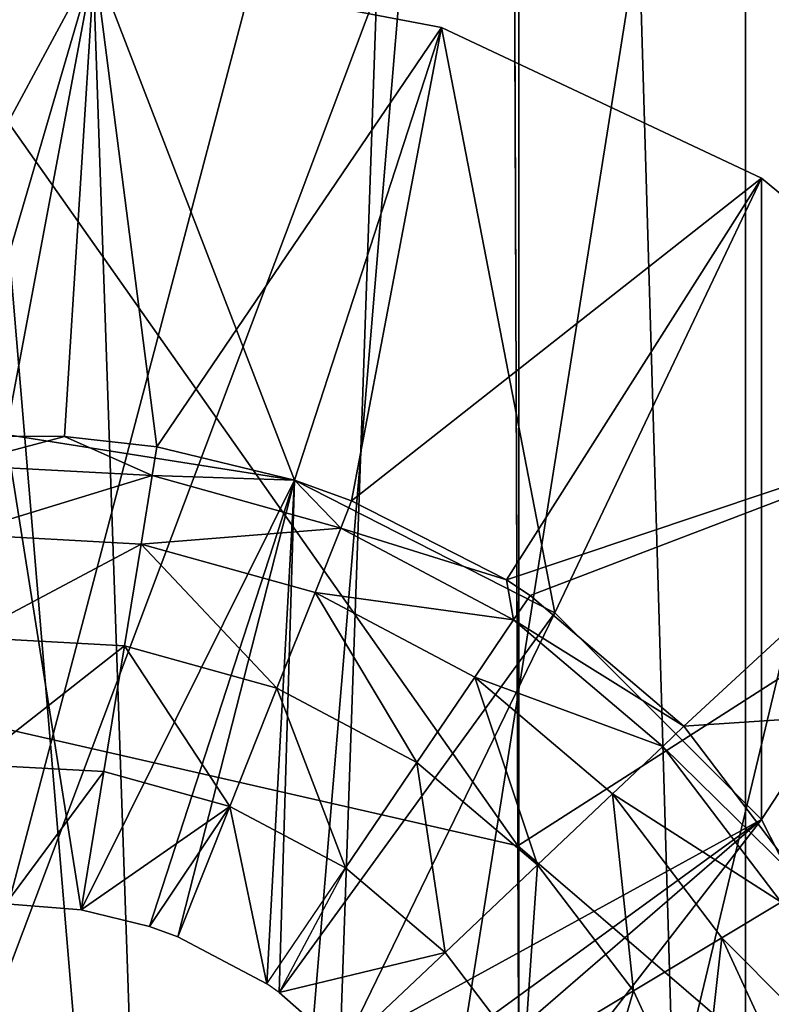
# Model space of a CAD drawing. Header units: millimetres. Extents: x 8 to 152, y -272 to 223.
# Tile 29 of 35: x 65.14 to 66.74, y 211.59 to 213.68. Entities that reach past the tile are written whole.
import ezdxf

# ---------------------------------------------------------------- set-up
doc = ezdxf.new("R2010")
doc.units = ezdxf.units.MM
doc.header["$LTSCALE"] = 25.4
doc.layers.get('0').update_dxf_attribs({"true_color": 0xff5454})

# ---------------------------------------------------------------- blocks, each defined once
blk = doc.blocks.new('EYE-SUPER-6487-6494-6501.STL#3')
at = {"color": 250, "true_color": 0x262626}
mesh = blk.add_polyface(dxfattribs=at)
corners = [(58.7496, 207.6285, 271.4306), (58.2049, 222.5148, 271.4306), (58.2049, 210.0148, 271.4306), (69.2049, 222.5148, 271.4306), (60.2757, 205.7148, 271.4306), (62.481, 204.6527, 271.4306), (64.9288, 204.6527, 271.4306), (67.1341, 205.7148, 271.4306), (68.6602, 207.6285, 271.4306), (69.2049, 210.0148, 271.4306)]
mesh.append_faces([[corners[k] for k in face] for face in [(0, 1, 2), (3, 8, 9)]], dxfattribs={"vtx0": -1, "color": 250})
mesh.append_faces([[corners[k] for k in face] for face in [(1, 0, 3)]], dxfattribs={"vtx0": -1, "vtx1": -1, "color": 250})
mesh.append_faces([[corners[k] for k in face] for face in [(3, 0, 4), (3, 4, 5), (3, 5, 6), (3, 6, 7), (3, 7, 8)]], dxfattribs={"vtx0": -1, "vtx2": -1, "color": 250})
mesh = blk.add_polyface(dxfattribs=at)
corners = [(67.8339, 222.5148, 181.6014), (63.7049, 196.5148, 181.4306), (59.5759, 222.5148, 181.6014)]
mesh.append_faces([[corners[k] for k in face] for face in [(0, 1, 2)]], dxfattribs={"color": 250})
mesh = blk.add_polyface(dxfattribs=at)
corners = [(67.8339, 196.5148, 181.6014), (63.7049, 196.5148, 181.4306), (67.8339, 222.5148, 181.6014)]
mesh.append_faces([[corners[k] for k in face] for face in [(0, 1, 2)]], dxfattribs={"color": 250})
mesh = blk.add_polyface(dxfattribs=at)
corners = [(66.6872, 222.5148, 213.7513), (64.3377, 194.5148, 214.6423), (64.3377, 222.5148, 214.6423), (66.6872, 194.5148, 213.7513)]
mesh.append_faces([[corners[k] for k in face] for face in [(0, 1, 2), (1, 0, 3)]], dxfattribs={"vtx0": -1, "color": 250})
mesh = blk.add_polyface(dxfattribs=at)
corners = [(66.6872, 194.5148, 205.1099), (64.3377, 222.5148, 204.2189), (64.3377, 194.5148, 204.2189), (66.6872, 222.5148, 205.1099)]
mesh.append_faces([[corners[k] for k in face] for face in [(0, 1, 2), (1, 0, 3)]], dxfattribs={"vtx0": -1, "color": 250})
at = {"color": 250, "true_color": 0x282828}
mesh = blk.add_polyface(dxfattribs=at)
corners = [(66.2049, 187.5148, 213.7607), (64.999, 222.5148, 214.2602), (64.999, 187.5148, 214.2602), (66.2049, 222.5148, 213.7607)]
mesh.append_faces([[corners[k] for k in face] for face in [(0, 1, 2), (1, 0, 3)]], dxfattribs={"vtx0": -1, "color": 250})
mesh = blk.add_polyface(dxfattribs=at)
corners = [(66.2049, 222.5148, 205.1005), (64.999, 187.5148, 204.601), (64.999, 222.5148, 204.601), (66.2049, 187.5148, 205.1005)]
mesh.append_faces([[corners[k] for k in face] for face in [(0, 1, 2), (1, 0, 3)]], dxfattribs={"vtx0": -1, "color": 250})
mesh = blk.add_polyface(dxfattribs=at)
corners = [(67.2404, 187.5148, 212.9661), (66.2049, 222.5148, 213.7607), (66.2049, 187.5148, 213.7607), (67.2404, 222.5148, 212.9661)]
mesh.append_faces([[corners[k] for k in face] for face in [(0, 1, 2), (1, 0, 3)]], dxfattribs={"vtx0": -1, "color": 250})
mesh = blk.add_polyface(dxfattribs=at)
corners = [(67.2404, 222.5148, 205.8951), (66.2049, 187.5148, 205.1005), (66.2049, 222.5148, 205.1005), (67.2404, 187.5148, 205.8951)]
mesh.append_faces([[corners[k] for k in face] for face in [(0, 1, 2), (1, 0, 3)]], dxfattribs={"vtx0": -1, "color": 250})
at = {"color": 250, "true_color": 0x262626}
mesh = blk.add_polyface(dxfattribs=at)
corners = [(66.6872, 222.5148, 213.7513), (68.3535, 194.5148, 211.8704), (66.6872, 194.5148, 213.7513), (68.3535, 222.5148, 211.8704)]
mesh.append_faces([[corners[k] for k in face] for face in [(0, 1, 2), (1, 0, 3)]], dxfattribs={"vtx0": -1, "color": 250})
mesh = blk.add_polyface(dxfattribs=at)
corners = [(68.3535, 222.5148, 206.9908), (66.6872, 194.5148, 205.1099), (68.3535, 194.5148, 206.9908), (66.6872, 222.5148, 205.1099)]
mesh.append_faces([[corners[k] for k in face] for face in [(0, 1, 2), (1, 0, 3)]], dxfattribs={"vtx0": -1, "color": 250})
mesh = blk.add_polyface(dxfattribs=at)
corners = [(59.3653, 213.9983, 223.9306), (59.3843, 208.9983, 223.9306), (58.7049, 211.4958, 223.9306), (61.1884, 215.8354, 223.9306), (61.2214, 207.1752, 223.9306), (63.6858, 216.5148, 223.9306), (63.724, 206.5149, 223.9306), (66.1884, 215.8545, 223.9306), (66.2214, 207.1943, 223.9306), (68.0255, 214.0313, 223.9306), (68.0445, 209.0314, 223.9306), (68.7049, 211.5339, 223.9306)]
mesh.append_faces([[corners[k] for k in face] for face in [(0, 1, 2), (10, 9, 11)]], dxfattribs={"vtx0": -1, "color": 250})
mesh.append_faces([[corners[k] for k in face] for face in [(1, 3, 4), (4, 5, 6), (6, 7, 8), (8, 9, 10)]], dxfattribs={"vtx0": -1, "vtx1": -1, "color": 250})
mesh.append_faces([[corners[k] for k in face] for face in [(1, 0, 3), (4, 3, 5), (6, 5, 7), (8, 7, 9)]], dxfattribs={"vtx0": -1, "vtx2": -1, "color": 250})
mesh = blk.add_polyface(dxfattribs=at)
corners = [(66.1922, 214.8551, 297.759), (68.0255, 214.0313, 290.1678), (66.1884, 215.8545, 290.1678), (68.029, 213.0943, 297.2854)]
mesh.append_faces([[corners[k] for k in face] for face in [(0, 1, 2), (1, 0, 3)]], dxfattribs={"vtx0": -1, "color": 250})
mesh = blk.add_polyface(dxfattribs=at)
corners = [(63.6897, 215.4926, 297.9324), (66.2034, 211.925, 304.8329), (66.1922, 214.8551, 297.759), (63.7012, 212.4956, 305.1678)]
mesh.append_faces([[corners[k] for k in face] for face in [(0, 1, 2), (1, 0, 3)]], dxfattribs={"vtx0": -1, "color": 250})
mesh = blk.add_polyface(dxfattribs=at)
corners = [(68.029, 213.0943, 297.2854), (66.2034, 211.925, 304.8329), (68.0395, 210.347, 303.9178), (66.1922, 214.8551, 297.759)]
mesh.append_faces([[corners[k] for k in face] for face in [(0, 1, 2), (1, 0, 3)]], dxfattribs={"vtx0": -1, "color": 250})
at = {"color": 7, "true_color": 0xfaf5f5}
mesh = blk.add_polyface(dxfattribs=at)
corners = [(62.1375, 211.1887, 1.8268), (62.1375, 210.4367, 1.8268), (62.1139, 210.8127, 1.8268), (62.3245, 211.917, 1.8268), (62.3245, 209.7083, 1.8268), (62.6868, 212.576, 1.8268), (62.6868, 209.0493, 1.8268), (63.2016, 213.1242, 1.8268), (63.1266, 210.8127, 1.8268), (63.2239, 211.4268, 1.8268), (63.8365, 213.5271, 1.8268), (63.5062, 211.9807, 1.8268), (63.9458, 212.4204, 1.8268), (64.5517, 213.7595, 1.8268), (64.4998, 212.7026, 1.8268), (65.1139, 212.7999, 1.8268), (65.3022, 213.8067, 1.8268), (65.7279, 212.7026, 1.8268), (66.0409, 213.6658, 1.8268), (66.2819, 212.4204, 1.8268), (66.7213, 213.3456, 1.8268), (66.7215, 211.9807, 1.8268), (67.3008, 212.8663, 1.8268), (67.0038, 211.4268, 1.8268), (67.1011, 210.8127, 1.8268), (63.2016, 208.5011, 1.8268), (63.2239, 210.1986, 1.8268), (63.8365, 208.0982, 1.8268), (63.5062, 209.6446, 1.8268), (63.9458, 209.205, 1.8268), (64.5517, 207.8658, 1.8268), (64.4998, 208.9227, 1.8268), (65.1139, 208.8254, 1.8268), (65.3022, 207.8186, 1.8268), (65.7279, 208.9227, 1.8268), (66.0409, 207.9595, 1.8268), (66.2819, 209.205, 1.8268), (66.7213, 208.2797, 1.8268), (66.7215, 209.6446, 1.8268), (67.3008, 208.759, 1.8268), (67.0038, 210.1986, 1.8268), (67.7428, 212.2579, 1.8268), (67.7428, 209.3674, 1.8268), (68.0196, 211.5587, 1.8268), (68.0196, 210.0666, 1.8268), (68.1139, 210.8127, 1.8268)]
mesh.append_faces([[corners[k] for k in face] for face in [(0, 1, 2), (44, 43, 45)]], dxfattribs={"vtx0": -1, "color": 7})
mesh.append_faces([[corners[k] for k in face] for face in [(1, 3, 4), (4, 5, 6), (8, 7, 9), (9, 10, 11), (11, 10, 12), (12, 13, 14), (14, 13, 15), (15, 16, 17), (17, 18, 19), (19, 20, 21), (21, 22, 23), (23, 22, 24), (25, 26, 27), (27, 29, 30), (30, 32, 33), (33, 34, 35), (35, 36, 37), (37, 38, 39), (39, 41, 42), (42, 43, 44)]], dxfattribs={"vtx0": -1, "vtx1": -1, "color": 7})
mesh.append_faces([[corners[k] for k in face] for face in [(6, 7, 8), (39, 24, 22)]], dxfattribs={"vtx0": -1, "vtx1": -1, "vtx2": -1, "color": 7})
mesh.append_faces([[corners[k] for k in face] for face in [(1, 0, 3), (4, 3, 5), (6, 5, 7), (9, 7, 10), (12, 10, 13), (15, 13, 16), (17, 16, 18), (19, 18, 20), (21, 20, 22), (8, 25, 6), (25, 8, 26), (27, 26, 28), (27, 28, 29), (30, 29, 31), (30, 31, 32), (33, 32, 34), (35, 34, 36), (37, 36, 38), (39, 38, 40), (39, 40, 24), (39, 22, 41), (42, 41, 43)]], dxfattribs={"vtx0": -1, "vtx2": -1, "color": 7})
mesh = blk.add_polyface(dxfattribs=at)
corners = [(64.7415, 212.7647, 19.8829), (65.3022, 213.8067, 1.8268), (64.5517, 213.7595, 1.8268)]
mesh.append_faces([[corners[k] for k in face] for face in [(0, 1, 2)]], dxfattribs={"color": 7})
mesh = blk.add_polyface(dxfattribs=at)
corners = [(65.0063, 212.797, 19.8829), (65.3022, 213.8067, 1.8268), (64.7415, 212.7647, 19.8829)]
mesh.append_faces([[corners[k] for k in face] for face in [(0, 1, 2)]], dxfattribs={"color": 7})
mesh = blk.add_polyface(dxfattribs=at)
corners = [(65.2386, 212.796, 19.8829), (65.3022, 213.8067, 1.8268), (65.0063, 212.797, 19.8829)]
mesh.append_faces([[corners[k] for k in face] for face in [(0, 1, 2)]], dxfattribs={"color": 7})
mesh = blk.add_polyface(dxfattribs=at)
corners = [(65.4353, 212.7737, 19.8829), (65.3022, 213.8067, 1.8268), (65.2386, 212.796, 19.8829)]
mesh.append_faces([[corners[k] for k in face] for face in [(0, 1, 2)]], dxfattribs={"color": 7})
mesh = blk.add_polyface(dxfattribs=at)
corners = [(65.4353, 212.7737, 19.8829), (66.0409, 213.6658, 1.8268), (65.3022, 213.8067, 1.8268)]
mesh.append_faces([[corners[k] for k in face] for face in [(0, 1, 2)]], dxfattribs={"color": 7})
mesh = blk.add_polyface(dxfattribs=at)
corners = [(65.7279, 212.7026, 19.8829), (66.0409, 213.6658, 1.8268), (65.4353, 212.7737, 19.8829)]
mesh.append_faces([[corners[k] for k in face] for face in [(0, 1, 2)]], dxfattribs={"color": 7})
mesh = blk.add_polyface(dxfattribs=at)
corners = [(65.8494, 212.6588, 19.8829), (66.0409, 213.6658, 1.8268), (65.7279, 212.7026, 19.8829)]
mesh.append_faces([[corners[k] for k in face] for face in [(0, 1, 2)]], dxfattribs={"color": 7})
mesh = blk.add_polyface(dxfattribs=at)
corners = [(65.8494, 212.6588, 19.8829), (66.7213, 213.3456, 1.8268), (66.0409, 213.6658, 1.8268)]
mesh.append_faces([[corners[k] for k in face] for face in [(0, 1, 2)]], dxfattribs={"color": 7})
mesh = blk.add_polyface(dxfattribs=at)
corners = [(66.1787, 212.4905, 19.8829), (66.7213, 213.3456, 1.8268), (65.8494, 212.6588, 19.8829)]
mesh.append_faces([[corners[k] for k in face] for face in [(0, 1, 2)]], dxfattribs={"color": 7})
mesh = blk.add_polyface(dxfattribs=at)
corners = [(66.1787, 212.4905, 19.8829), (67.3008, 212.8663, 1.8268), (66.7213, 213.3456, 1.8268)]
mesh.append_faces([[corners[k] for k in face] for face in [(0, 1, 2)]], dxfattribs={"color": 7})
mesh = blk.add_polyface(dxfattribs=at)
corners = [(66.2291, 212.4575, 19.8829), (67.3008, 212.8663, 1.8268), (66.1787, 212.4905, 19.8829)]
mesh.append_faces([[corners[k] for k in face] for face in [(0, 1, 2)]], dxfattribs={"color": 7})
mesh = blk.add_polyface(dxfattribs=at)
corners = [(66.5566, 212.1793, 19.8829), (67.3008, 212.8663, 1.8268), (66.2291, 212.4575, 19.8829)]
mesh.append_faces([[corners[k] for k in face] for face in [(0, 1, 2)]], dxfattribs={"color": 7})
mesh = blk.add_polyface(dxfattribs=at)
corners = [(67.3008, 212.8663, 1.8268), (66.5566, 212.1793, 19.8829), (67.7428, 212.2579, 1.8268)]
mesh.append_faces([[corners[k] for k in face] for face in [(0, 1, 2)]], dxfattribs={"color": 7})
mesh = blk.add_polyface(dxfattribs=at)
corners = [(65.0096, 212.7349, 20.1782), (65.2386, 212.796, 19.8829), (65.0063, 212.797, 19.8829)]
mesh.append_faces([[corners[k] for k in face] for face in [(0, 1, 2)]], dxfattribs={"color": 7})
mesh = blk.add_polyface(dxfattribs=at)
corners = [(65.4253, 212.7124, 20.1782), (65.2386, 212.796, 19.8829), (65.0096, 212.7349, 20.1782)]
mesh.append_faces([[corners[k] for k in face] for face in [(0, 1, 2)]], dxfattribs={"color": 7})
mesh = blk.add_polyface(dxfattribs=at)
corners = [(65.2738, 211.7884, 20.8268), (65.1139, 212.7999, 1.8268), (65.7279, 212.7026, 1.8268)]
mesh.append_faces([[corners[k] for k in face] for face in [(0, 1, 2)]], dxfattribs={"color": 7})
mesh = blk.add_polyface(dxfattribs=at)
corners = [(65.1139, 211.8015, 20.8268), (65.1139, 212.7999, 1.8268), (65.2738, 211.7884, 20.8268)]
mesh.append_faces([[corners[k] for k in face] for face in [(0, 1, 2)]], dxfattribs={"color": 7})
mesh = blk.add_polyface(dxfattribs=at)
corners = [(65.4253, 212.7124, 20.1782), (65.4353, 212.7737, 19.8829), (65.2386, 212.796, 19.8829)]
mesh.append_faces([[corners[k] for k in face] for face in [(0, 1, 2)]], dxfattribs={"color": 7})
mesh = blk.add_polyface(dxfattribs=at)
corners = [(65.4253, 212.7124, 20.1782), (65.7279, 212.7026, 19.8829), (65.4353, 212.7737, 19.8829)]
mesh.append_faces([[corners[k] for k in face] for face in [(0, 1, 2)]], dxfattribs={"color": 7})
mesh = blk.add_polyface(dxfattribs=at)
corners = [(65.0176, 212.5876, 20.4415), (65.4253, 212.7124, 20.1782), (65.0096, 212.7349, 20.1782), (65.4014, 212.5668, 20.4415)]
mesh.append_faces([[corners[k] for k in face] for face in [(0, 1, 2), (1, 0, 3)]], dxfattribs={"vtx0": -1, "color": 7})
mesh = blk.add_polyface(dxfattribs=at)
corners = [(65.2738, 211.7884, 20.8268), (65.7279, 212.7026, 1.8268), (65.4194, 211.7531, 20.8268)]
mesh.append_faces([[corners[k] for k in face] for face in [(0, 1, 2)]], dxfattribs={"color": 7})
mesh = blk.add_polyface(dxfattribs=at)
corners = [(65.4014, 212.5668, 20.4415), (65.8264, 212.601, 20.1782), (65.4253, 212.7124, 20.1782), (65.7718, 212.464, 20.4415)]
mesh.append_faces([[corners[k] for k in face] for face in [(0, 1, 2), (1, 0, 3)]], dxfattribs={"vtx0": -1, "color": 7})
mesh = blk.add_polyface(dxfattribs=at)
corners = [(65.4194, 211.7531, 20.8268), (65.7279, 212.7026, 1.8268), (65.4798, 211.7312, 20.8268)]
mesh.append_faces([[corners[k] for k in face] for face in [(0, 1, 2)]], dxfattribs={"color": 7})
mesh = blk.add_polyface(dxfattribs=at)
corners = [(65.8264, 212.601, 20.1782), (65.7279, 212.7026, 19.8829), (65.4253, 212.7124, 20.1782)]
mesh.append_faces([[corners[k] for k in face] for face in [(0, 1, 2)]], dxfattribs={"color": 7})
mesh = blk.add_polyface(dxfattribs=at)
corners = [(65.4798, 211.7312, 20.8268), (65.7279, 212.7026, 1.8268), (65.6688, 211.6311, 20.8268)]
mesh.append_faces([[corners[k] for k in face] for face in [(0, 1, 2)]], dxfattribs={"color": 7})
mesh = blk.add_polyface(dxfattribs=at)
corners = [(65.6688, 211.6311, 20.8268), (65.7279, 212.7026, 1.8268), (65.6951, 211.6126, 20.8268)]
mesh.append_faces([[corners[k] for k in face] for face in [(0, 1, 2)]], dxfattribs={"color": 7})
mesh = blk.add_polyface(dxfattribs=at)
corners = [(65.6951, 211.6126, 20.8268), (65.7279, 212.7026, 1.8268), (66.2819, 212.4204, 1.8268)]
mesh.append_faces([[corners[k] for k in face] for face in [(0, 1, 2)]], dxfattribs={"color": 7})
mesh = blk.add_polyface(dxfattribs=at)
corners = [(65.8264, 212.601, 20.1782), (65.8494, 212.6588, 19.8829), (65.7279, 212.7026, 19.8829)]
mesh.append_faces([[corners[k] for k in face] for face in [(0, 1, 2)]], dxfattribs={"color": 7})
mesh = blk.add_polyface(dxfattribs=at)
corners = [(65.8264, 212.601, 20.1782), (66.1787, 212.4905, 19.8829), (65.8494, 212.6588, 19.8829)]
mesh.append_faces([[corners[k] for k in face] for face in [(0, 1, 2)]], dxfattribs={"color": 7})
mesh = blk.add_polyface(dxfattribs=at)
corners = [(65.7718, 212.464, 20.4415), (66.1942, 212.406, 20.1782), (65.8264, 212.601, 20.1782), (66.1114, 212.284, 20.4415)]
mesh.append_faces([[corners[k] for k in face] for face in [(0, 1, 2), (1, 0, 3)]], dxfattribs={"vtx0": -1, "color": 7})
mesh = blk.add_polyface(dxfattribs=at)
corners = [(66.1942, 212.406, 20.1782), (66.1787, 212.4905, 19.8829), (65.8264, 212.601, 20.1782)]
mesh.append_faces([[corners[k] for k in face] for face in [(0, 1, 2)]], dxfattribs={"color": 7})
mesh = blk.add_polyface(dxfattribs=at)
corners = [(65.0295, 212.3687, 20.6488), (65.4014, 212.5668, 20.4415), (65.0176, 212.5876, 20.4415), (65.366, 212.3504, 20.6488)]
mesh.append_faces([[corners[k] for k in face] for face in [(0, 1, 2), (1, 0, 3)]], dxfattribs={"vtx0": -1, "color": 7})
mesh = blk.add_polyface(dxfattribs=at)
corners = [(65.6906, 212.2603, 20.6488), (65.4014, 212.5668, 20.4415), (65.366, 212.3504, 20.6488), (65.7718, 212.464, 20.4415)]
mesh.append_faces([[corners[k] for k in face] for face in [(0, 1, 2), (1, 0, 3)]], dxfattribs={"vtx0": -1, "color": 7})
at = {"color": 250, "true_color": 0x262626}
mesh = blk.add_polyface(dxfattribs=at)
corners = [(63.7012, 212.4956, 305.1678), (66.2211, 207.2639, 310.9074), (66.2034, 211.925, 304.8329), (63.7193, 207.7281, 311.381)]
mesh.append_faces([[corners[k] for k in face] for face in [(0, 1, 2), (1, 0, 3)]], dxfattribs={"vtx0": -1, "color": 250})
at = {"color": 7, "true_color": 0xfaf5f5}
mesh = blk.add_polyface(dxfattribs=at)
corners = [(66.1942, 212.406, 20.1782), (66.2291, 212.4575, 19.8829), (66.1787, 212.4905, 19.8829)]
mesh.append_faces([[corners[k] for k in face] for face in [(0, 1, 2)]], dxfattribs={"color": 7})
mesh = blk.add_polyface(dxfattribs=at)
corners = [(65.9883, 212.1024, 20.6488), (65.7718, 212.464, 20.4415), (65.6906, 212.2603, 20.6488), (66.1114, 212.284, 20.4415)]
mesh.append_faces([[corners[k] for k in face] for face in [(0, 1, 2), (1, 0, 3)]], dxfattribs={"vtx0": -1, "color": 7})
mesh = blk.add_polyface(dxfattribs=at)
corners = [(66.1942, 212.406, 20.1782), (66.5566, 212.1793, 19.8829), (66.2291, 212.4575, 19.8829), (66.5114, 212.1365, 20.1782)]
mesh.append_faces([[corners[k] for k in face] for face in [(0, 1, 2), (1, 0, 3)]], dxfattribs={"vtx0": -1, "color": 7})
mesh = blk.add_polyface(dxfattribs=at)
corners = [(65.6951, 211.6126, 20.8268), (66.2819, 212.4204, 1.8268), (65.8317, 211.4927, 20.8268)]
mesh.append_faces([[corners[k] for k in face] for face in [(0, 1, 2)]], dxfattribs={"color": 7})
mesh = blk.add_polyface(dxfattribs=at)
corners = [(66.2819, 212.4204, 1.8268), (66.7215, 211.9807, 1.8268), (65.8317, 211.4927, 20.8268)]
mesh.append_faces([[corners[k] for k in face] for face in [(0, 1, 2)]], dxfattribs={"color": 7})
mesh = blk.add_polyface(dxfattribs=at)
corners = [(66.1114, 212.284, 20.4415), (66.5114, 212.1365, 20.1782), (66.1942, 212.406, 20.1782), (66.4044, 212.0351, 20.4415)]
mesh.append_faces([[corners[k] for k in face] for face in [(0, 1, 2), (1, 0, 3)]], dxfattribs={"vtx0": -1, "color": 7})
mesh = blk.add_polyface(dxfattribs=at)
corners = [(65.0442, 212.0979, 20.7813), (65.366, 212.3504, 20.6488), (65.0295, 212.3687, 20.6488), (65.3221, 212.0828, 20.7813)]
mesh.append_faces([[corners[k] for k in face] for face in [(0, 1, 2), (1, 0, 3)]], dxfattribs={"vtx0": -1, "color": 7})
mesh = blk.add_polyface(dxfattribs=at)
corners = [(65.5903, 212.0084, 20.7813), (65.366, 212.3504, 20.6488), (65.3221, 212.0828, 20.7813), (65.6906, 212.2603, 20.6488)]
mesh.append_faces([[corners[k] for k in face] for face in [(0, 1, 2), (1, 0, 3)]], dxfattribs={"vtx0": -1, "color": 7})
mesh = blk.add_polyface(dxfattribs=at)
corners = [(66.2452, 211.8843, 20.6488), (66.1114, 212.284, 20.4415), (65.9883, 212.1024, 20.6488), (66.4044, 212.0351, 20.4415)]
mesh.append_faces([[corners[k] for k in face] for face in [(0, 1, 2), (1, 0, 3)]], dxfattribs={"vtx0": -1, "color": 7})
mesh = blk.add_polyface(dxfattribs=at)
corners = [(65.8362, 211.878, 20.7813), (65.6906, 212.2603, 20.6488), (65.5903, 212.0084, 20.7813), (65.9883, 212.1024, 20.6488)]
mesh.append_faces([[corners[k] for k in face] for face in [(0, 1, 2), (1, 0, 3)]], dxfattribs={"vtx0": -1, "color": 7})
mesh = blk.add_polyface(dxfattribs=at)
corners = [(67.7428, 212.2579, 1.8268), (66.5566, 212.1793, 19.8829), (66.8166, 211.8372, 19.8829)]
mesh.append_faces([[corners[k] for k in face] for face in [(0, 1, 2)]], dxfattribs={"color": 7})
mesh = blk.add_polyface(dxfattribs=at)
corners = [(66.8166, 211.8372, 19.8829), (66.5114, 212.1365, 20.1782), (66.7633, 211.8051, 20.1782), (66.5566, 212.1793, 19.8829)]
mesh.append_faces([[corners[k] for k in face] for face in [(0, 1, 2), (1, 0, 3)]], dxfattribs={"vtx0": -1, "color": 7})
mesh = blk.add_polyface(dxfattribs=at)
corners = [(66.7633, 211.8051, 20.1782), (66.4044, 212.0351, 20.4415), (66.637, 211.7291, 20.4415), (66.5114, 212.1365, 20.1782)]
mesh.append_faces([[corners[k] for k in face] for face in [(0, 1, 2), (1, 0, 3)]], dxfattribs={"vtx0": -1, "color": 7})
mesh = blk.add_polyface(dxfattribs=at)
corners = [(65.3221, 212.0828, 20.7813), (65.0442, 212.0979, 20.7813), (65.1139, 211.8015, 20.8268)]
mesh.append_faces([[corners[k] for k in face] for face in [(0, 1, 2)]], dxfattribs={"color": 7})
mesh = blk.add_polyface(dxfattribs=at)
corners = [(66.0483, 211.6978, 20.7813), (65.9883, 212.1024, 20.6488), (65.8362, 211.878, 20.7813), (66.2452, 211.8843, 20.6488)]
mesh.append_faces([[corners[k] for k in face] for face in [(0, 1, 2), (1, 0, 3)]], dxfattribs={"vtx0": -1, "color": 7})
mesh = blk.add_polyface(dxfattribs=at)
corners = [(65.3221, 212.0828, 20.7813), (65.1139, 211.8015, 20.8268), (65.2738, 211.7884, 20.8268)]
mesh.append_faces([[corners[k] for k in face] for face in [(0, 1, 2)]], dxfattribs={"color": 7})
mesh = blk.add_polyface(dxfattribs=at)
corners = [(65.5903, 212.0084, 20.7813), (65.3221, 212.0828, 20.7813), (65.2738, 211.7884, 20.8268)]
mesh.append_faces([[corners[k] for k in face] for face in [(0, 1, 2)]], dxfattribs={"color": 7})
mesh = blk.add_polyface(dxfattribs=at)
corners = [(66.4491, 211.6161, 20.6488), (66.4044, 212.0351, 20.4415), (66.2452, 211.8843, 20.6488), (66.637, 211.7291, 20.4415)]
mesh.append_faces([[corners[k] for k in face] for face in [(0, 1, 2), (1, 0, 3)]], dxfattribs={"vtx0": -1, "color": 7})
mesh = blk.add_polyface(dxfattribs=at)
corners = [(65.5903, 212.0084, 20.7813), (65.2738, 211.7884, 20.8268), (65.4194, 211.7531, 20.8268)]
mesh.append_faces([[corners[k] for k in face] for face in [(0, 1, 2)]], dxfattribs={"color": 7})
mesh = blk.add_polyface(dxfattribs=at)
corners = [(65.5903, 212.0084, 20.7813), (65.4194, 211.7531, 20.8268), (65.4798, 211.7312, 20.8268)]
mesh.append_faces([[corners[k] for k in face] for face in [(0, 1, 2)]], dxfattribs={"color": 7})
mesh = blk.add_polyface(dxfattribs=at)
corners = [(65.6688, 211.6311, 20.8268), (65.5903, 212.0084, 20.7813), (65.4798, 211.7312, 20.8268), (65.8362, 211.878, 20.7813)]
mesh.append_faces([[corners[k] for k in face] for face in [(0, 1, 2), (1, 0, 3)]], dxfattribs={"vtx0": -1, "color": 7})
mesh = blk.add_polyface(dxfattribs=at)
corners = [(66.7215, 211.9807, 1.8268), (65.9138, 211.3939, 20.8268), (65.8317, 211.4927, 20.8268)]
mesh.append_faces([[corners[k] for k in face] for face in [(0, 1, 2)]], dxfattribs={"color": 7})
mesh = blk.add_polyface(dxfattribs=at)
corners = [(66.7215, 211.9807, 1.8268), (65.9611, 211.3224, 20.8268), (65.9138, 211.3939, 20.8268)]
mesh.append_faces([[corners[k] for k in face] for face in [(0, 1, 2)]], dxfattribs={"color": 7})
mesh = blk.add_polyface(dxfattribs=at)
corners = [(66.7215, 211.9807, 1.8268), (66.0543, 211.1182, 20.8268), (65.9611, 211.3224, 20.8268)]
mesh.append_faces([[corners[k] for k in face] for face in [(0, 1, 2)]], dxfattribs={"color": 7})
mesh = blk.add_polyface(dxfattribs=at)
corners = [(66.7215, 211.9807, 1.8268), (67.0038, 211.4268, 1.8268), (66.0543, 211.1182, 20.8268)]
mesh.append_faces([[corners[k] for k in face] for face in [(0, 1, 2)]], dxfattribs={"color": 7})
at = {"color": 250, "true_color": 0x262626}
mesh = blk.add_polyface(dxfattribs=at)
corners = [(68.0395, 210.347, 303.9178), (66.2211, 207.2639, 310.9074), (68.0562, 205.9768, 309.6133), (66.2034, 211.925, 304.8329)]
mesh.append_faces([[corners[k] for k in face] for face in [(0, 1, 2), (1, 0, 3)]], dxfattribs={"vtx0": -1, "color": 250})
at = {"color": 7, "true_color": 0xfaf5f5}
mesh = blk.add_polyface(dxfattribs=at)
corners = [(66.2167, 211.4763, 20.7813), (66.2452, 211.8843, 20.6488), (66.0483, 211.6978, 20.7813), (66.4491, 211.6161, 20.6488)]
mesh.append_faces([[corners[k] for k in face] for face in [(0, 1, 2), (1, 0, 3)]], dxfattribs={"vtx0": -1, "color": 7})
mesh = blk.add_polyface(dxfattribs=at)
corners = [(66.0483, 211.6978, 20.7813), (65.8362, 211.878, 20.7813), (65.6951, 211.6126, 20.8268)]
mesh.append_faces([[corners[k] for k in face] for face in [(0, 1, 2)]], dxfattribs={"color": 7})
mesh = blk.add_polyface(dxfattribs=at)
corners = [(66.9381, 211.4273, 20.1782), (66.637, 211.7291, 20.4415), (66.7984, 211.3802, 20.4415), (66.7633, 211.8051, 20.1782)]
mesh.append_faces([[corners[k] for k in face] for face in [(0, 1, 2), (1, 0, 3)]], dxfattribs={"vtx0": -1, "color": 7})
mesh = blk.add_polyface(dxfattribs=at)
corners = [(66.5906, 211.3102, 20.6488), (66.637, 211.7291, 20.4415), (66.4491, 211.6161, 20.6488), (66.7984, 211.3802, 20.4415)]
mesh.append_faces([[corners[k] for k in face] for face in [(0, 1, 2), (1, 0, 3)]], dxfattribs={"vtx0": -1, "color": 7})
mesh = blk.add_polyface(dxfattribs=at)
corners = [(66.0483, 211.6978, 20.7813), (65.6951, 211.6126, 20.8268), (65.8317, 211.4927, 20.8268)]
mesh.append_faces([[corners[k] for k in face] for face in [(0, 1, 2)]], dxfattribs={"color": 7})
mesh = blk.add_polyface(dxfattribs=at)
corners = [(66.2167, 211.4763, 20.7813), (66.0483, 211.6978, 20.7813), (65.8317, 211.4927, 20.8268)]
mesh.append_faces([[corners[k] for k in face] for face in [(0, 1, 2)]], dxfattribs={"color": 7})
mesh = blk.add_polyface(dxfattribs=at)
corners = [(66.3336, 211.2236, 20.7813), (66.4491, 211.6161, 20.6488), (66.2167, 211.4763, 20.7813), (66.5906, 211.3102, 20.6488)]
mesh.append_faces([[corners[k] for k in face] for face in [(0, 1, 2), (1, 0, 3)]], dxfattribs={"vtx0": -1, "color": 7})

msp = doc.modelspace()

# ---------------------------------------------------------------- block references
at = {"color": 0}
msp.add_blockref('EYE-SUPER-6487-6494-6501.STL#3', (0, 0), dxfattribs=at)

doc.saveas('drawing.dxf')
